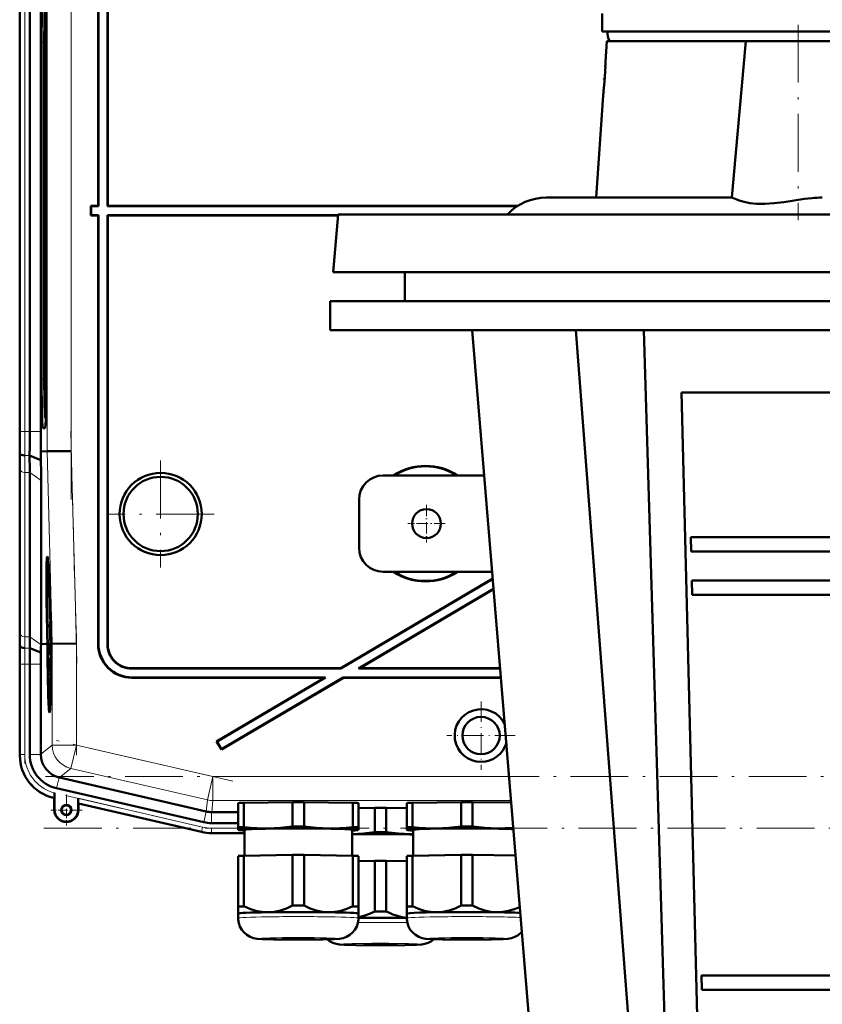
# Model space of a CAD drawing. Extents: x -2065 to 2446, y -1996 to 695.
# Tile 54 of 58: x 1622 to 1789, y 152 to 356. Entities that reach past the tile are written whole.
import ezdxf

# ---------------------------------------------------------------- set-up
doc = ezdxf.new("R2010")
doc.units = 0
doc.linetypes.add('DASHDOT', pattern=[18.5, 12, -3, 0.5, -3])

msp = doc.modelspace()

# ---------------------------------------------------------------- linework, layer by layer
at = {"color": 7, "lineweight": 50}
for p, q in [((1638.47, 406.62), (1638.47, 317.62)), ((1638.54, 406.55), (1638.54, 317.55)), ((1640.4, 317.55), (1640.4, 406.69)), ((1640.47, 317.62), (1640.47, 406.62)), ((1622.22, 362.47), (1622.22, 270.76)), ((1624.29, 362.47), (1624.29, 270.76)), ((1626.59, 270.76), (1626.59, 362.47)), ((1743.17, 353.82), (1743.17, 357.57)), ((1743.17, 353.82), (1754.56, 353.82)), ((1754.56, 353.82), (1929.17, 353.82)), ((1744.14, 351.82), (1743.84, 347.49)), ((1772.95, 351.82), (1744.14, 351.82)), ((1772.95, 351.82), (1770.1, 319.32)), ((1772.95, 351.82), (1793.88, 351.82)), ((1626.75, 351.62), (1626.75, 281.62)), ((1627.3, 351.62), (1627.3, 281.62)), ((1627.73, 281.62), (1627.73, 351.62)), ((1743.83, 347.06), (1743.8, 346.47)), ((1743.8, 346.47), (1743.82, 346.87)), ((1743.84, 347.49), (1743.83, 347.06)), ((1743.83, 347.05), (1743.84, 347.49)), ((1743.66, 343.92), (1743.66, 344)), ((1743.35, 340.49), (1741.87, 319.32)), ((1731.52, 319.32), (1770.12, 319.32)), ((1637.04, 317.55), (1636.97, 317.62)), ((1638.47, 317.62), (1636.97, 317.62)), ((1636.97, 315.62), (1636.97, 317.62)), ((1638.54, 317.55), (1637.04, 317.55)), ((1637.04, 315.69), (1637.04, 317.55)), ((1638.47, 317.62), (1638.54, 317.55)), ((1640.4, 317.55), (1640.47, 317.62)), ((1725.54, 317.55), (1640.4, 317.55)), ((1725.65, 317.62), (1640.47, 317.62)), ((1637.04, 315.69), (1636.97, 315.62)), ((1636.97, 315.62), (1638.47, 315.62)), ((1637.04, 315.69), (1638.54, 315.69)), ((1638.47, 315.62), (1638.54, 315.69)), ((1638.47, 226.61), (1638.47, 315.62)), ((1638.54, 226.68), (1638.54, 315.69)), ((1640.4, 315.69), (1640.4, 226.54)), ((1640.4, 315.69), (1688.34, 315.69)), ((1640.4, 315.69), (1640.47, 315.62)), ((1640.47, 315.62), (1640.47, 226.61)), ((1640.47, 315.62), (1688.34, 315.62)), ((1688.35, 315.82), (1687.3, 303.82)), ((1965.9, 315.82), (1688.35, 315.82)), ((1687.3, 303.82), (1966.82, 303.82)), ((1702.17, 303.82), (1702.17, 297.82)), ((1686.67, 297.82), (1836.17, 297.82)), ((1686.67, 297.82), (1686.67, 291.82)), ((1686.67, 291.82), (1836.17, 291.82)), ((1731.67, 103.82), (1716.17, 291.82)), ((1752.05, 103.82), (1737.65, 291.82)), ((1757.45, 103.82), (1751.81, 291.82)), ((1759.61, 278.82), (1912.74, 278.82)), ((1759.61, 278.82), (1763.7, 115.82)), ((1627.51, 273.61), (1627.62, 273.61)), ((1627.51, 273.61), (1627.62, 273.5)), ((1627.01, 271.43), (1627.46, 271.43)), ((1622.23, 266.19), (1622.2, 266.62)), ((1626.6, 264.81), (1624.26, 265.79)), ((1626.57, 266.62), (1627.92, 266.64)), ((1626.6, 264.81), (1626.57, 266.62)), ((1632.91, 266.7), (1627.92, 266.64)), ((1622.22, 229.55), (1622.22, 263.69)), ((1622.22, 229.55), (1622.22, 263.69)), ((1624.29, 228.13), (1624.29, 262.27)), ((1626.63, 226.62), (1626.63, 260.61)), ((1718.66, 261.62), (1697.67, 261.62)), ((1692.67, 246.62), (1692.67, 256.62)), ((1761.56, 248.82), (1761.64, 245.82)), ((1761.56, 248.82), (1910.78, 248.82)), ((1761.64, 245.82), (1910.71, 245.82)), ((1627.96, 242.98), (1628.15, 243.03)), ((1697.67, 241.62), (1720.31, 241.62)), ((1720.43, 240.23), (1688.86, 221.62)), ((1720.43, 240.15), (1688.88, 221.55)), ((1761.78, 239.82), (1761.86, 236.82)), ((1761.78, 239.82), (1910.56, 239.82)), ((1720.6, 238.09), (1692.54, 221.55)), ((1720.61, 238.02), (1692.8, 221.62)), ((1628.44, 235.53), (1628.45, 234.68)), ((1761.86, 236.82), (1910.49, 236.82)), ((1628.45, 234.73), (1628.46, 234.94)), ((1628.45, 234.73), (1628.47, 234.73)), ((1628.45, 234.68), (1628.47, 234.68)), ((1628.51, 233.56), (1628.5, 233.9)), ((1628.51, 233.7), (1628.51, 233.56)), ((1628.51, 233.07), (1628.51, 232.75)), ((1628.47, 233.03), (1628.51, 233.03)), ((1628.49, 232.31), (1628.47, 233.03)), ((1628.57, 231.58), (1628.48, 230.5)), ((1628.49, 232.31), (1628.54, 232.31)), ((1628.5, 231.82), (1628.49, 232.31)), ((1628.49, 230.09), (1628.58, 231.18)), ((1628.5, 231.82), (1628.58, 231.82)), ((1628.51, 232.75), (1628.52, 232.8)), ((1628.51, 232.75), (1628.55, 232.75)), ((1628.52, 232.87), (1628.55, 232.87)), ((1628.52, 232.8), (1628.52, 232.87)), ((1628.52, 232.8), (1628.55, 232.8)), ((1628.54, 232.36), (1628.54, 231.87)), ((1628.54, 231.87), (1628.58, 231.87)), ((1628.57, 231.58), (1628.57, 231.82)), ((1628.57, 231.58), (1628.58, 231.58)), ((1628.58, 231.18), (1628.57, 231.58)), ((1628.58, 231.18), (1628.6, 231.18)), ((1628.48, 230.5), (1628.49, 230.09)), ((1628.49, 230.09), (1628.63, 230.09)), ((1628.52, 229.84), (1628.64, 229.84)), ((1628.58, 229.84), (1628.58, 230.09)), ((1628.58, 229.65), (1628.59, 228.22)), ((1628.59, 229.65), (1628.58, 229.65)), ((1628.59, 229.65), (1628.64, 229.65)), ((1628.6, 227.82), (1628.59, 229.65)), ((1628.75, 229.12), (1628.7, 229.11)), ((1628.7, 229.11), (1628.75, 229.11)), ((1627.97, 226.64), (1627.91, 228.6)), ((1627.96, 228.6), (1628.01, 226.64)), ((1628.06, 226.64), (1628, 228.6)), ((1628.51, 228.57), (1628.55, 228.57)), ((1628.53, 227.87), (1628.51, 228.57)), ((1628.53, 227.87), (1628.55, 227.87)), ((1628.54, 227.37), (1628.53, 227.87)), ((1628.54, 227.37), (1628.7, 227.37)), ((1628.55, 227.92), (1628.56, 227.42)), ((1628.56, 228.71), (1628.58, 228.71)), ((1628.59, 228.22), (1628.56, 228.03)), ((1628.56, 227.42), (1628.6, 227.82)), ((1628.56, 227.42), (1628.7, 227.42)), ((1628.6, 227.82), (1628.69, 227.82)), ((1628.67, 228.61), (1628.72, 226.65)), ((1628.73, 228.1), (1628.77, 228.1)), ((1628.77, 228.1), (1628.73, 228.1)), ((1628.76, 226.65), (1628.73, 228.1)), ((1628.77, 228.1), (1628.81, 226.65)), ((1622.28, 226.19), (1622.25, 226.62)), ((1626.6, 224.84), (1624.3, 225.79)), ((1627.59, 226.63), (1626.63, 226.62)), ((1626.63, 226.47), (1626.63, 226.62)), ((1627.97, 226.63), (1627.59, 226.63)), ((1628.01, 226.64), (1628.06, 226.64)), ((1628.51, 226.83), (1628.54, 224.31)), ((1628.53, 226.83), (1628.51, 226.83)), ((1628.53, 226.83), (1628.71, 226.83)), ((1628.54, 224.94), (1628.53, 226.83)), ((1628.57, 225.25), (1628.61, 225.25)), ((1628.59, 226.78), (1628.72, 226.78)), ((1628.63, 225.6), (1628.71, 225.6)), ((1628.72, 226.65), (1628.76, 226.65)), ((1628.96, 226.65), (1628.81, 226.65)), ((1633.96, 226.71), (1628.96, 226.65)), ((1628.54, 224.36), (1628.61, 224.36)), ((1628.54, 224.31), (1628.7, 224.31)), ((1628.54, 223.77), (1628.55, 223.22)), ((1628.64, 223.77), (1628.54, 223.77)), ((1628.63, 223.22), (1628.55, 222.2)), ((1628.55, 223.22), (1628.63, 223.22)), ((1628.59, 222.1), (1628.65, 222.96)), ((1628.6, 224.85), (1628.61, 224.36)), ((1628.61, 224.36), (1628.7, 224.36)), ((1628.64, 223.77), (1628.7, 223.77)), ((1628.65, 222.96), (1628.64, 223.77)), ((1628.65, 222.96), (1628.69, 222.96)), ((1622.22, 203.47), (1622.22, 222.47)), ((1624.29, 203.67), (1624.29, 222.47)), ((1626.59, 203.76), (1626.59, 222.47)), ((1628.55, 222.2), (1628.56, 221.63)), ((1628.56, 221.63), (1628.65, 220.64)), ((1628.57, 221.92), (1628.59, 222.1)), ((1628.57, 221.92), (1628.67, 221.92)), ((1628.59, 221.74), (1628.57, 221.92)), ((1628.66, 220.98), (1628.59, 221.74)), ((1688.88, 221.55), (1645.4, 221.55)), ((1688.86, 221.62), (1645.47, 221.62)), ((1688.88, 221.55), (1688.86, 221.62)), ((1692.54, 221.55), (1692.8, 221.62)), ((1721.97, 221.55), (1692.54, 221.55)), ((1721.96, 221.62), (1692.8, 221.62)), ((1628.57, 220.61), (1628.57, 220.06)), ((1628.65, 220.61), (1628.57, 220.61)), ((1628.57, 220.06), (1628.64, 220.06)), ((1645.47, 219.62), (1685.47, 219.62)), ((1645.54, 219.69), (1685.73, 219.69)), ((1685.47, 219.62), (1663.08, 206.41)), ((1685.73, 219.69), (1663.17, 206.38)), ((1689.41, 219.62), (1664.09, 204.69)), ((1689.39, 219.69), (1664.12, 204.78)), ((1685.47, 219.62), (1685.73, 219.69)), ((1689.39, 219.69), (1722.12, 219.69)), ((1689.41, 219.62), (1689.39, 219.69)), ((1689.41, 219.62), (1722.13, 219.62)), ((1628.39, 214.18), (1628.58, 214.13)), ((1663.17, 206.38), (1663.08, 206.41)), ((1663.08, 206.41), (1664.09, 204.69)), ((1663.17, 206.38), (1664.12, 204.78)), ((1664.12, 204.78), (1664.09, 204.69)), ((1626.59, 203.76), (1626.59, 203.67)), ((1630.37, 198.91), (1630.46, 198.89)), ((1630.46, 198.89), (1660.93, 191.86)), ((1660.43, 189.61), (1629.85, 196.67)), ((1629.39, 194.66), (1629.19, 194.71)), ((1629.43, 194.69), (1629.39, 194.66)), ((1629.39, 192.16), (1629.39, 194.66)), ((1629.46, 195.33), (1629.45, 195)), ((1629.46, 192.16), (1629.46, 195.71)), ((1629.46, 195.71), (1629.46, 195.33)), ((1634.32, 194.59), (1634.32, 192.16)), ((1634.39, 193.51), (1634.35, 193.55)), ((1659.96, 187.6), (1634.39, 193.51)), ((1659.96, 187.6), (1634.39, 193.51)), ((1634.39, 193.51), (1634.39, 192.16)), ((1667.56, 188.56), (1667.56, 193.61)), ((1668.74, 193.66), (1678.87, 193.81)), ((1668.74, 188.61), (1668.74, 193.66)), ((1678.87, 188.76), (1678.87, 193.81)), ((1681.24, 193.81), (1691.37, 193.66)), ((1681.24, 188.76), (1681.24, 193.81)), ((1691.37, 188.61), (1691.37, 193.66)), ((1692.56, 188.56), (1692.56, 193.61)), ((1692.56, 192.56), (1695.92, 192.61)), ((1695.92, 187.56), (1695.92, 192.61)), ((1698.29, 192.61), (1702.56, 192.55)), ((1698.29, 187.56), (1698.29, 192.61)), ((1702.56, 188.56), (1702.56, 193.61)), ((1703.74, 193.66), (1713.87, 193.81)), ((1703.74, 188.61), (1703.74, 193.66)), ((1713.87, 188.76), (1713.87, 193.81)), ((1716.24, 193.81), (1724.26, 193.69)), ((1716.24, 188.76), (1716.24, 193.81)), ((1662.04, 191.73), (1662.06, 191.73)), ((1662.06, 191.73), (1667.56, 191.73)), ((1662.04, 189.43), (1667.56, 189.43)), ((1667.56, 188.56), (1667.56, 188.05)), ((1692.56, 188.05), (1692.56, 188.56)), ((1702.56, 188.56), (1702.56, 188.05)), ((1668.91, 187.37), (1662.04, 187.37)), ((1662.04, 187.37), (1668.91, 187.37)), ((1667.56, 188.05), (1667.56, 188.04)), ((1667.62, 188.02), (1667.56, 188.04)), ((1668.91, 182.67), (1668.91, 188.05)), ((1691.21, 188.05), (1691.21, 182.67)), ((1692.5, 188.02), (1692.56, 188.04)), ((1692.56, 188.04), (1692.56, 188.05)), ((1702.56, 188.05), (1702.56, 188.04)), ((1702.62, 188.02), (1702.56, 188.04)), ((1703.91, 182.67), (1703.91, 188.05)), ((1667.56, 182.61), (1667.56, 172.1)), ((1668.74, 182.66), (1678.87, 182.82)), ((1668.74, 182.66), (1668.74, 172.16)), ((1678.87, 182.82), (1678.87, 172.31)), ((1681.24, 182.82), (1691.37, 182.66)), ((1681.24, 182.82), (1681.24, 172.31)), ((1691.37, 182.66), (1691.37, 172.16)), ((1692.56, 182.61), (1692.56, 172.1)), ((1702.56, 182.61), (1702.56, 172.1)), ((1703.74, 182.66), (1713.87, 182.82)), ((1703.74, 182.66), (1703.74, 172.16)), ((1713.87, 182.82), (1713.87, 172.31)), ((1716.24, 182.82), (1725.17, 182.68)), ((1716.24, 182.82), (1716.24, 172.31)), ((1692.56, 181.57), (1695.92, 181.62)), ((1695.92, 181.62), (1695.92, 171.11)), ((1698.29, 181.62), (1702.56, 181.55)), ((1698.29, 181.62), (1698.29, 171.11)), ((1667.56, 172.1), (1667.56, 170.65)), ((1692.56, 170.65), (1692.56, 172.1)), ((1702.56, 172.1), (1702.56, 170.65)), ((1667.56, 169.7), (1667.56, 170.65)), ((1692.55, 170.64), (1692.56, 170.65)), ((1692.56, 170.65), (1692.56, 169.7)), ((1692.56, 170.65), (1692.56, 170.65)), ((1702.56, 169.7), (1702.56, 170.65)), ((1763.79, 157.82), (1763.86, 154.82)), ((1763.79, 157.82), (1908.56, 157.82)), ((1763.86, 154.82), (1908.48, 154.82))]:
    msp.add_line(p, q, dxfattribs=at)
at = {"color": 7, "linetype": 'DASHDOT', "lineweight": 18}
for p, q in [((1632.91, 376.59), (1632.91, 256.64)), ((1623.26, 261.59), (1623.26, 371.65)), ((1783.87, 355.2), (1783.87, 314.6)), ((1632.81, 270.85), (1634.07, 222.63)), ((1651.47, 264.71), (1651.47, 242.52)), ((1662.57, 253.62), (1640.38, 253.62)), ((1633.96, 228.82), (1633.96, 203.55)), ((1623.26, 201.79), (1623.26, 224.35)), ((1666.44, 198.16), (1629.84, 206.6)), ((2044.57, 199.11), (1627.58, 199.11)), ((1631.71, 195.19), (1663.02, 187.96)), ((1627.24, 188.4), (2044.91, 188.4))]:
    msp.add_line(p, q, dxfattribs=at)
at = {"color": 7, "lineweight": 18}
for p, q in [((1627.92, 366.6), (1627.92, 266.64)), ((1632.91, 266.7), (1632.91, 366.53)), ((1622.26, 270.76), (1622.26, 362.47)), ((1623.26, 362.47), (1623.26, 270.76)), ((1626.75, 351.62), (1627.3, 351.62)), ((1627.3, 281.62), (1626.75, 281.62)), ((1627.51, 273.61), (1627.62, 273.5)), ((1622.26, 270.76), (1622.22, 270.76)), ((1622.26, 270.76), (1623.26, 270.76)), ((1624.29, 270.76), (1623.26, 270.76)), ((1626.59, 270.76), (1624.29, 270.76)), ((1627.48, 271.46), (1627.01, 271.43)), ((1624.26, 265.79), (1623.23, 265.79)), ((1627.92, 266.64), (1628.96, 226.65)), ((1633.96, 226.71), (1632.91, 266.7)), ((1622.26, 262.96), (1622.26, 228.81)), ((1624.29, 262.27), (1623.26, 262.27)), ((1623.26, 228.13), (1623.26, 262.27)), ((1626.63, 260.61), (1624.29, 262.27)), ((1624.29, 228.13), (1623.26, 228.13)), ((1626.63, 226.47), (1624.29, 228.13)), ((1622.25, 226.62), (1622.2, 226.62)), ((1624.3, 225.79), (1623.28, 225.79)), ((1628.96, 226.65), (1628.96, 205.65)), ((1633.96, 205.65), (1633.96, 226.71)), ((1638.47, 226.61), (1638.54, 226.68)), ((1640.47, 226.61), (1640.4, 226.54)), ((1622.26, 222.47), (1622.22, 222.47)), ((1623.26, 222.47), (1622.26, 222.47)), ((1622.26, 203.67), (1622.26, 222.47)), ((1623.26, 222.47), (1624.29, 222.47)), ((1623.26, 203.67), (1623.26, 222.47)), ((1626.59, 222.47), (1624.29, 222.47)), ((1645.4, 221.55), (1645.47, 221.62)), ((1645.47, 219.62), (1645.54, 219.69)), ((1628.96, 205.65), (1626.59, 203.76)), ((1628.96, 205.65), (1633.96, 205.65)), ((1633.96, 205.65), (1632.84, 200.78)), ((1662.33, 199.11), (1633.96, 205.65)), ((1622.26, 203.67), (1622.22, 203.67)), ((1622.26, 203.67), (1623.26, 203.67)), ((1626.59, 203.67), (1624.29, 203.67)), ((1630.46, 198.89), (1632.84, 200.78)), ((1661.2, 194.24), (1632.84, 200.78)), ((1630.37, 198.91), (1629.85, 196.67)), ((1662.33, 199.11), (1661.2, 194.24)), ((1662.33, 199.11), (1662.33, 194.11)), ((1662.33, 199.11), (1723.82, 199.11)), ((1629.4, 194.7), (1629.39, 194.66)), ((1629.43, 194.69), (1629.4, 194.7)), ((1660.19, 188.61), (1634.32, 194.59)), ((1661.2, 194.24), (1660.93, 191.86)), ((1634.35, 193.55), (1659.97, 187.64)), ((1662.06, 191.73), (1662.33, 194.11)), ((1724.23, 194.11), (1662.33, 194.11)), ((1629.46, 192.16), (1629.39, 192.16)), ((1634.32, 192.16), (1634.39, 192.16)), ((1660.94, 191.85), (1660.43, 189.61)), ((1662.04, 191.73), (1662.04, 189.43)), ((1659.97, 187.64), (1660.19, 188.61)), ((1662.04, 188.4), (1667.56, 188.4)), ((1662.04, 187.4), (1662.04, 188.4)), ((1659.97, 187.64), (1659.96, 187.6)), ((1662.04, 187.4), (1668.91, 187.4)), ((1662.04, 187.4), (1662.04, 187.37))]:
    msp.add_line(p, q, dxfattribs=at)
at = {"color": 7, "linetype": 'DASHDOT', "lineweight": 18, "ltscale": 0.014685}
msp.add_line((1743.3, 343.99), (1743.89, 343.99), dxfattribs=at)
at = {"color": 7, "linetype": 'DASHDOT', "lineweight": 18, "ltscale": 0.195001}
for p, q in [((1706.67, 255.52), (1706.67, 247.72)), ((1710.57, 251.62), (1702.77, 251.62))]:
    msp.add_line(p, q, dxfattribs=at)
at = {"color": 7, "linetype": 'DASHDOT', "lineweight": 18, "ltscale": 0.355368}
msp.add_line((1717.99, 214.72), (1717.99, 200.51), dxfattribs=at)
at = {"color": 7, "linetype": 'DASHDOT', "lineweight": 18, "ltscale": 0.355365}
msp.add_line((1725.09, 207.62), (1710.88, 207.62), dxfattribs=at)
at = {"color": 7, "linetype": 'DASHDOT', "lineweight": 18, "ltscale": 0.1625}
for p, q in [((1631.89, 195.41), (1631.89, 188.91)), ((1635.14, 192.16), (1628.64, 192.16))]:
    msp.add_line(p, q, dxfattribs=at)
at = {"color": 7, "lineweight": 50}
for points in [[(1770.12, 319.32), (1770.13, 319.31), (1770.18, 319.3), (1770.42, 319.19)], [(1770.42, 319.19), (1771.13, 318.89), (1771.62, 318.71), (1772.6, 318.42), (1773.81, 318.17), (1775.27, 318.02), (1776.95, 318), (1778.81, 318.13), (1780.88, 318.39), (1783.02, 318.71), (1785.16, 319.03), (1786.74, 319.21)], [(1628.48, 234.29), (1628.47, 234.24), (1628.46, 234.08), (1628.46, 233.02)], [(1628.47, 233.03), (1628.47, 233.73), (1628.48, 233.78), (1628.48, 233.79)], [(1628.49, 234.18), (1628.49, 234.26), (1628.48, 234.29)], [(1628.48, 233.79), (1628.49, 233.77), (1628.5, 233.55), (1628.51, 233.07)], [(1628.46, 233.02), (1628.48, 231.96), (1628.5, 231.82)], [(1628.52, 229.84), (1628.51, 229.73), (1628.5, 229.55)], [(1628.51, 228.57), (1628.51, 229.24), (1628.53, 229.35)], [(1628.56, 228.71), (1628.54, 229.75), (1628.53, 229.82), (1628.52, 229.84)], [(1628.53, 229.35), (1628.54, 229.24), (1628.55, 228.58)], [(1628.5, 228.57), (1628.52, 227.51), (1628.54, 227.37)], [(1628.59, 226.78), (1628.57, 226.6), (1628.55, 225.71)], [(1628.57, 225.25), (1628.58, 226.21), (1628.59, 226.27), (1628.59, 226.29)], [(1628.63, 225.6), (1628.61, 226.56), (1628.6, 226.73), (1628.59, 226.78)], [(1628.59, 226.29), (1628.6, 226.17), (1628.61, 225.58)], [(1628.61, 225.58), (1628.61, 224.92), (1628.61, 224.87), (1628.6, 224.85)], [(1628.61, 224.36), (1628.63, 224.87), (1628.63, 225.6)], [(1629.45, 195), (1629.43, 194.71), (1629.43, 194.69), (1629.43, 194.69)], [(1673.81, 188.34), (1672.62, 188.34), (1671.45, 188.38), (1670.1, 188.47), (1668.74, 188.61)], [(1678.87, 188.76), (1677.58, 188.59), (1676.32, 188.47), (1675.06, 188.38), (1673.81, 188.34)], [(1686.31, 188.34), (1685.05, 188.38), (1683.79, 188.47), (1682.53, 188.59), (1681.24, 188.76)], [(1691.37, 188.61), (1690.01, 188.47), (1688.66, 188.38), (1687.49, 188.34), (1686.31, 188.34)], [(1708.81, 188.34), (1707.62, 188.34), (1706.45, 188.38), (1705.1, 188.47), (1703.74, 188.61)], [(1713.87, 188.76), (1712.58, 188.59), (1711.32, 188.47), (1710.06, 188.38), (1708.81, 188.34)], [(1721.31, 188.34), (1720.05, 188.38), (1718.79, 188.47), (1717.53, 188.59), (1716.24, 188.76)], [(1703.35, 187.14), (1702.1, 187.18), (1700.84, 187.27), (1699.57, 187.39), (1698.29, 187.56)], [(1673.81, 170.94), (1673.18, 170.95), (1672.56, 171), (1671.91, 171.1), (1671.26, 171.24), (1670, 171.63), (1668.74, 172.16)], [(1678.87, 172.31), (1677.61, 171.74), (1676.35, 171.31), (1675.7, 171.15), (1675.05, 171.04), (1674.43, 170.97), (1673.81, 170.94)], [(1686.31, 170.94), (1685.68, 170.97), (1685.06, 171.04), (1684.41, 171.15), (1683.76, 171.31), (1682.5, 171.74), (1681.24, 172.31)], [(1691.37, 172.16), (1690.11, 171.63), (1688.85, 171.24), (1688.2, 171.1), (1687.55, 171), (1686.93, 170.95), (1686.31, 170.94)], [(1708.81, 170.94), (1708.18, 170.95), (1707.56, 171), (1706.91, 171.1), (1706.26, 171.24), (1705, 171.63), (1703.74, 172.16)], [(1713.87, 172.31), (1712.61, 171.74), (1711.35, 171.31), (1710.7, 171.15), (1710.05, 171.04), (1709.43, 170.97), (1708.81, 170.94)], [(1721.31, 170.94), (1720.68, 170.97), (1720.06, 171.04), (1719.41, 171.15), (1718.76, 171.31), (1717.5, 171.74), (1716.24, 172.31)], [(1726.05, 172.01), (1724.87, 171.54), (1723.69, 171.2), (1722.5, 170.99), (1721.31, 170.94)], [(1680.06, 165.24), (1674.98, 165.29), (1672.58, 165.36), (1671.51, 165.44), (1670.74, 165.58), (1670.05, 165.83), (1669.39, 166.21), (1668.8, 166.7), (1668.31, 167.28), (1667.94, 167.94), (1667.69, 168.65), (1667.57, 169.4), (1667.56, 169.7)], [(1680.06, 165.24), (1685.13, 165.29), (1687.53, 165.36), (1688.6, 165.44), (1689.37, 165.58), (1690.06, 165.83), (1690.73, 166.21), (1691.31, 166.7), (1691.8, 167.28), (1692.17, 167.94), (1692.42, 168.65), (1692.54, 169.4), (1692.56, 169.7)], [(1695.92, 171.11), (1694.8, 170.6), (1693.68, 170.2), (1692.56, 169.92)], [(1702.56, 169.78), (1701.6, 169.93), (1700.65, 170.16), (1699.71, 170.48), (1699, 170.78), (1698.29, 171.11)], [(1715.06, 165.24), (1709.98, 165.29), (1707.58, 165.36), (1706.51, 165.44), (1705.74, 165.58), (1705.05, 165.83), (1704.39, 166.21), (1703.8, 166.7), (1703.31, 167.28), (1702.94, 167.94), (1702.69, 168.65), (1702.57, 169.4), (1702.56, 169.7)], [(1715.06, 165.24), (1720.16, 165.29), (1722.56, 165.36), (1723.56, 165.44), (1724.31, 165.57), (1725, 165.8), (1725.67, 166.17), (1726.26, 166.65), (1726.48, 166.87)], [(1697.1, 164.05), (1692.02, 164.09), (1689.62, 164.16), (1688.61, 164.24), (1687.88, 164.36), (1687.2, 164.59), (1686.53, 164.94), (1686.05, 165.31)], [(1697.1, 164.05), (1702.2, 164.09), (1704.6, 164.16), (1705.61, 164.24), (1706.35, 164.37), (1707.04, 164.6), (1707.71, 164.96), (1708.19, 165.34)]]:
    msp.add_lwpolyline(points, dxfattribs=at)
for centre, radius in [((1651.47, 253.62), 8.54), ((1651.47, 253.62), 7.72), ((1706.67, 251.62), 3), ((1717.99, 207.62), 3.88), ((1631.89, 192.16), 1.07), ((1631.89, 192.16), 1)]:
    msp.add_circle(centre, radius, dxfattribs=at)
for centre, radius, start, end in [((1746.75, 353.32), 2.5, 168.463, 216.8699), ((1650.87, 350.48), 93.02, 356.0037, 357.5272), ((1651.05, 350.47), 92.84, 356.0959, 357.5282), ((1649.63, 350.58), 94.26, 354.4855, 355.9987), ((1649.92, 350.55), 93.97, 353.8564, 354.4867), ((1731.52, 308.32), 11, 90, 137.0141), ((1788.97, 296.52), 22.8, 90.2995, 95.6299), ((1275.14, 270.67), 347.08, 359.3309, 0.0147), ((1204.22, 270.65), 420.07, 359.3362, 0.0142), ((1100.68, 270.72), 525.91, 359.5531, 0.0043), ((1414.86, 263.44), 207.36, 0.0695, 0.8788), ((1373.77, 261.97), 250.51, 0.0685, 0.8723), ((1325.25, 260.26), 301.39, 0.0679, 0.8668), ((1706.47, 251.62), 12, 56.4427, 123.5573), ((1706.47, 251.62), 11.9, 57.2111, 122.7889), ((1697.67, 256.62), 5, 90, 180), ((1697.67, 246.62), 5, 180, 270), ((1628.01, 242.92), 0.0805, 131.3824, 175.1607), ((1706.47, 251.62), 12, 236.4427, 303.5573), ((1706.47, 251.62), 11.9, 237.2111, 302.7889), ((1628.32, 234.72), 0.129, 340.7839, 4.1342), ((1655.51, 233.16), 26.99, 179.3878, 180.6002), ((1625.67, 232.59), 2.88, 355.3642, 0.8659), ((1623.61, 232.25), 4.95, 355.5549, 0.5649), ((1415, 229.79), 207.22, 359.1215, 359.9313), ((1834.87, 229.79), 212.65, 180.0672, 180.8563), ((1659.07, 228.96), 30.57, 178.907, 180.7397), ((1793.58, 228.33), 169.29, 180.0674, 180.8603), ((1610.6, 228.32), 17.96, 358.714, 0.8172), ((1595.2, 228.4), 33.37, 359.353, 0.5324), ((1274.64, 222.56), 347.59, 359.9857, 0.6685), ((1979.55, 222.56), 357.33, 179.3489, 180.0131), ((1908.69, 222.54), 284.4, 179.3457, 180.0134), ((1741.4, 223.49), 114.81, 178.509, 179.3265), ((1570.29, 226.21), 58.27, 358.7578, 359.5115), ((1606.62, 225.28), 21.94, 357.5981, 359.9187), ((1645.47, 226.61), 6.99, 179.9842, 270.0158), ((1645.54, 226.68), 6.99, 179.9842, 270.0158), ((1645.4, 226.54), 5, 179.9843, 270.0157), ((1645.47, 226.61), 5, 179.9843, 270.0157), ((1826.98, 222.52), 200.39, 179.3393, 180.0144), ((1628.41, 224.35), 0.129, 340.7839, 4.1342), ((1717.99, 207.62), 5.47, 25.4563, 270), ((1717.99, 207.62), 5.47, 270, 343.9701), ((1631.22, 203.47), 8.99, 179.9916, 257.0084), ((1631.47, 203.67), 7.18, 179.9917, 257.0084), ((1631.59, 203.76), 5, 181.055, 255.9535), ((1631.89, 192.16), 2.5, 180, 360), ((1631.89, 192.16), 2.43, 180, 360), ((1662.04, 196.62), 7.19, 257.0007, 269.9996), ((1721.82, 224.91), 36.57, 269.1932, 274.5105), ((1662.04, 196.62), 9.25, 257.0008, 269.9996), ((1662.04, 196.62), 9.25, 257.0007, 269.9996), ((1690.1, 226.26), 39.13, 271.6211, 278.5521), ((1703.88, 222.17), 35.03, 269.1343, 270.0373)]:
    msp.add_arc(centre, radius, start, end, dxfattribs=at)
at = {"color": 7, "lineweight": 18}
for centre, radius, start, end in [((1238.65, 270.66), 383.61, 359.3319, 0.0146), ((1204.46, 270.65), 418.8, 359.3343, 0.0144), ((1393.16, 262.68), 229.1, 0.0694, 0.8776), ((1373.34, 261.97), 249.92, 0.0689, 0.8746), ((1813.17, 229.04), 190.91, 180.0672, 180.8551), ((1793.24, 228.33), 169.99, 180.0672, 180.857), ((1943.09, 222.55), 320.83, 179.3498, 180.013), ((1908.88, 222.54), 285.63, 179.3484, 180.0131), ((1631.47, 203.67), 9.21, 179.995, 257.0049), ((1631.43, 203.67), 8.17, 179.9533, 198.521), ((1631.4, 203.63), 8.13, 198.374, 217.9741), ((1631.43, 203.62), 8.15, 217.7959, 237.3863), ((1631.46, 203.64), 8.18, 237.2765, 255.8645), ((1662.33, 199.11), 5, 257, 270), ((1662.04, 196.6), 8.2, 256.9878, 270.0122), ((1662.04, 196.62), 9.21, 257.0008, 269.9996)]:
    msp.add_arc(centre, radius, start, end, dxfattribs=at)
at = {"color": 7, "lineweight": 50}
for centre, major_axis, ratio, start_param, end_param in [((1627.01, 351.62), (0, 10.19), 0.026177, 0, 1.570796), ((1627.46, 351.62), (0, 10.19), 0.026177, 4.712389, 6.281573), ((1627.51, 351.62), (0, 8.01), 0.026177, 0.026189, 1.570796), ((1627.01, 281.62), (0, 10.19), 0.026177, 1.570796, 3.141593), ((1627.51, 281.62), (0, 8.01), 0.026177, 1.570796, 3.115404), ((1627.46, 281.62), (0, 10.19), 0.026177, 3.143205, 4.712389), ((1627.51, 281.62), (0, 8.01), 0.026177, 3.115404, 3.141593), ((1623.23, 266.2), (1, 0), 0.414255, 3.173659, 4.709544), ((1628.34, 228.63), (-0.42, 16.16), 0.026173, 6.280576, 7.855052), ((1628.34, 228.63), (-0.42, 16.16), 0.026173, 4.741634, 6.280576), ((1628.34, 228.54), (0.38, -14.44), 0.026173, 3.226889, 4.707021), ((1628.34, 228.63), (-0.33, 12.78), 0.026173, 6.282843, 7.855052), ((1628.34, 228.54), (0.38, -14.44), 0.026173, 1.609988, 3.148207), ((1628.34, 228.63), (-0.33, 12.78), 0.026173, 4.710405, 6.280451), ((1628.85, 228.61), (0.09, -10.11), 0.026177, 4.834336, 4.888689), ((1623.28, 226.2), (1, 0), 0.414215, 3.173659, 4.709549), ((1628.37, 228.61), (0.14, -16.16), 0.026177, 4.834429, 4.834737), ((1628.39, 228.59), (0, -16.16), 0.026176, 4.834208, 6.285691), ((1628.39, 228.64), (0, 14.46), 0.026176, 1.709834, 3.133726), ((1628.39, 228.6), (0, -12.78), 0.026176, 4.866384, 6.285706), ((1628.39, 228.59), (0, -16.16), 0.026176, 0.002506, 1.449971), ((1628.39, 228.6), (0, -12.78), 0.026176, 0.00252, 1.417487), ((1628.39, 228.64), (0, 14.46), 0.026176, 3.133726, 4.574036), ((1628.85, 228.61), (0.09, -10.11), 0.026177, 5.150868, 5.21111), ((1634.36, 194.58), (0, -1.03), 0.034024, 4.704525, 6.240414), ((1680.06, 193.45), (13.8, 0), 0.026177, 2.531934, 2.704054), ((1680.06, 193.45), (13.8, 0), 0.026177, 1.484737, 1.656856), ((1680.06, 193.45), (13.8, 0), 0.026177, 0.437539, 0.609658), ((1697.1, 192.25), (13.8, 0), 0.026177, 1.484737, 1.656856), ((1715.06, 193.45), (13.8, 0), 0.026177, 2.531934, 2.704054), ((1715.06, 193.45), (13.8, 0), 0.026177, 1.484737, 1.656856), ((1662.06, 196.73), (4.97, -0.57), 0.999653, 4.598982, 4.823231), ((1680.06, 188.4), (-13.8, 0), 0.026177, 5.673527, 5.845646), ((1680.06, 188.05), (12.5, 0), 0.026177, 6.185296, 9.424778), ((1680.06, 188.05), (11.15, 0), 0.026177, 0, 3.141593), ((1680.06, 188.4), (-13.8, 0), 0.026177, 4.626329, 4.798449), ((1680.06, 188.4), (-13.8, 0), 0.026177, 3.579132, 3.751251), ((1715.06, 188.4), (-13.8, 0), 0.026177, 5.673527, 5.845646), ((1715.06, 188.05), (12.5, 0), 0.026177, 0.687991, 3.141593), ((1715.06, 188.05), (11.15, 0), 0.026177, 0.522628, 3.141593), ((1715.06, 188.4), (-13.8, 0), 0.026177, 4.626329, 4.798449), ((1680.06, 188.05), (12.5, 0), 0.026177, 3.141593, 3.239482), ((1680.06, 188.05), (12.5, 0), 0.026177, 3.239482, 3.610643), ((1680.06, 188.05), (12.5, 0), 0.026177, 5.814135, 6.185296), ((1697.1, 186.86), (12.5, 0), 0.026177, 0.995399, 2.062164), ((1697.1, 186.86), (11.15, 0), 0.026177, 0.914669, 2.12817), ((1697.1, 187.2), (-13.8, 0), 0.026177, 4.626329, 4.798449), ((1715.06, 188.05), (12.5, 0), 0.026177, 3.141593, 3.239482), ((1715.06, 188.05), (12.5, 0), 0.026177, 3.239482, 3.610643), ((1680.06, 182.46), (13.8, 0), 0.026177, 2.531934, 2.704054), ((1680.06, 182.46), (13.8, 0), 0.026177, 1.484737, 1.656856), ((1680.06, 182.46), (13.8, 0), 0.026177, 0.437539, 0.609658), ((1715.06, 182.46), (13.8, 0), 0.026177, 2.531934, 2.704054), ((1715.06, 182.46), (13.8, 0), 0.026177, 1.484737, 1.656856), ((1697.1, 181.26), (13.8, 0), 0.026177, 1.484737, 1.656856), ((1680.06, 171.95), (-13.8, 0), 0.026177, 5.673527, 5.845646), ((1680.06, 171.95), (-13.8, 0), 0.026177, 4.626329, 4.798449), ((1680.06, 171.95), (-13.8, 0), 0.026177, 3.579132, 3.751251), ((1715.06, 171.95), (-13.8, 0), 0.026177, 5.673527, 5.845646), ((1715.06, 171.95), (-13.8, 0), 0.026177, 4.626329, 4.798449), ((1680.06, 170.65), (12.5, 0), 0.026177, 0, 3.141593), ((1697.1, 169.45), (12.5, 0), 0.026177, 1.119461, 1.943175), ((1697.1, 170.75), (-13.8, 0), 0.026177, 4.626329, 4.798449), ((1715.06, 170.65), (12.5, 0), 0.026177, 0.47851, 3.141593), ((1680.06, 165.46), (3.5, 0), 0.026177, 0, 3.141593), ((1680.06, 165.46), (3.5, 0), 0.026177, 3.141593, 6.283185), ((1697.1, 164.26), (3.5, 0), 0.026177, 0, 3.141593), ((1697.1, 164.26), (3.5, 0), 0.026177, 3.141593, 6.283185), ((1715.06, 165.46), (3.5, 0), 0.026177, 0, 3.141593), ((1715.06, 165.46), (3.5, 0), 0.026177, 3.141593, 6.283185)]:
    msp.add_ellipse(centre, major_axis=major_axis, ratio=ratio, start_param=start_param, end_param=end_param, dxfattribs=at)
at = {"color": 7, "lineweight": 18}
for centre, major_axis, ratio, start_param, end_param in [((1623.26, 262.98), (-1, 0), 0.707107, 0.034907, 1.570796), ((1623.26, 228.84), (-1, 0), 0.707107, 0.034907, 1.570796), ((1633.96, 205.65), (-3.11, 3.91), 0.999441, 0.899117, 2.242476), ((1680.06, 169.7), (12.5, 0), 0.026177, 1.047198, 3.141593), ((1680.06, 169.7), (12.5, 0), 0.026177, 0, 1.047198), ((1715.06, 169.7), (12.5, 0), 0.026177, 1.047198, 3.141593), ((1715.06, 169.7), (12.5, 0), 0.026177, 0.464642, 1.047198), ((1697.1, 168.5), (12.5, 0), 0.026177, 1.11074, 1.951397), ((1680.06, 165.46), (8.26, 0), 0.026177, 1.570796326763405, 7.853981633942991), ((1715.06, 165.46), (8.26, 0), 0.026177, 1.570796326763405, 7.853981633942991), ((1697.1, 164.26), (8.26, 0), 0.026177, 1.570796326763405, 7.853981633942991)]:
    msp.add_ellipse(centre, major_axis=major_axis, ratio=ratio, start_param=start_param, end_param=end_param, dxfattribs=at)

doc.saveas('drawing.dxf')
